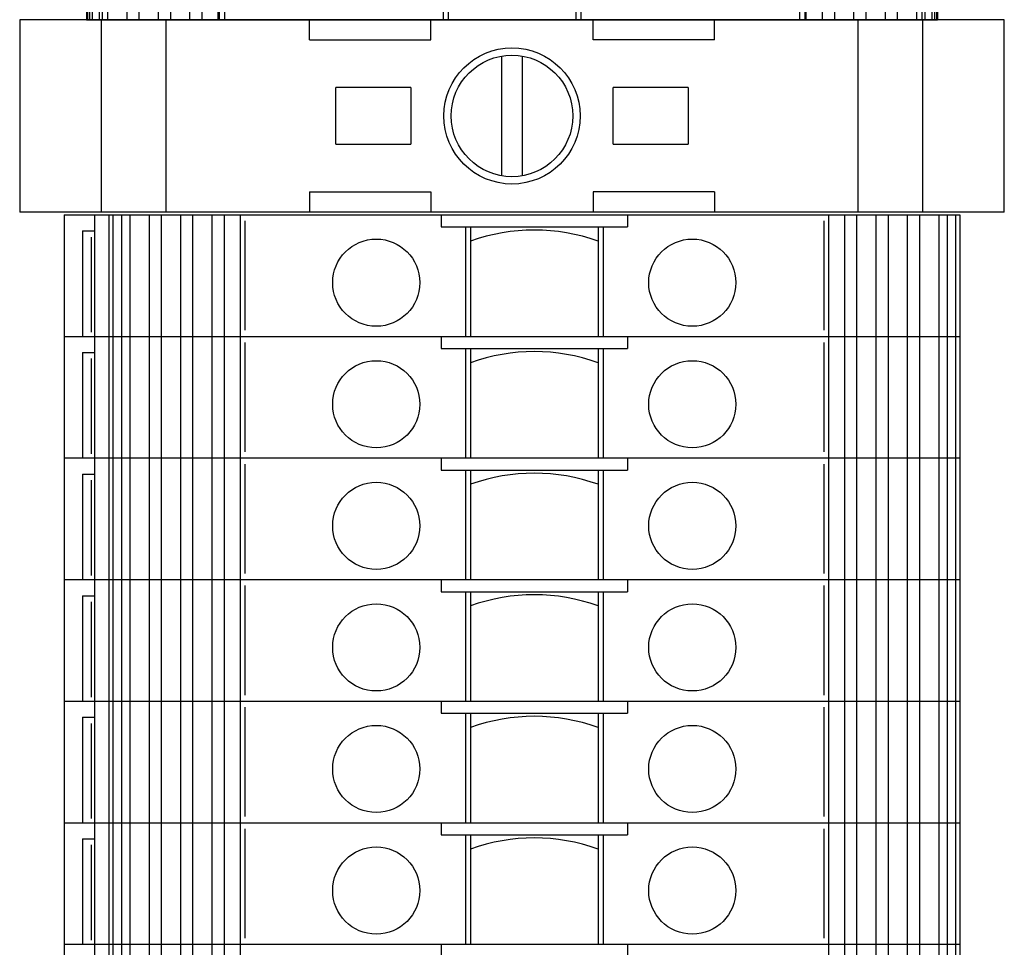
# Model space of a CAD drawing. Header units: inches. Extents: x 2934 to 6866, y 422 to 3136.
# Tile 32 of 84: x 3225 to 3274, y 2260 to 2306. Entities that reach past the tile are written whole.
import ezdxf

# ---------------------------------------------------------------- set-up
doc = ezdxf.new("R2010")
doc.units = ezdxf.units.IN
doc.header["$MEASUREMENT"] = 0
doc.layers.add('LV_PANEL MOUNT', color=7, linetype='Continuous')

# ---------------------------------------------------------------- blocks, each defined once
blk = doc.blocks.new('BTWP2.5-4T')
for p, q in [((-19.882, 5.064), (-19.922, 5.064)), ((-19.922, 2.064), (-19.922, 5.064)), ((-19.779, 5.064), (-19.882, 5.064)), ((-19.882, 2.064), (-19.882, 5.064)), ((-19.642, 5.064), (-19.779, 5.064)), ((-19.779, 2.064), (-19.779, 5.064)), ((-19.296, 5.064), (-19.642, 5.064)), ((-19.642, 2.064), (-19.642, 5.064)), ((-19.159, 5.064), (-19.296, 5.064)), ((-19.296, 2.064), (-19.296, 5.064)), ((-18.884, 5.064), (-19.159, 5.064)), ((-19.159, 2.064), (-19.159, 5.064)), ((-17.934, 5.064), (-18.884, 5.064)), ((-18.884, 2.064), (-18.884, 5.064)), ((-17.334, 5.064), (-17.934, 5.064)), ((-17.934, 2.064), (-17.934, 5.064)), ((-17.334, 2.064), (-17.334, 5.064)), ((-16.384, 5.064), (-17.334, 5.064)), ((-15.785, 5.064), (-16.384, 5.064)), ((-16.384, 2.064), (-16.384, 5.064)), ((-14.834, 5.064), (-15.785, 5.064)), ((-15.785, 2.064), (-15.785, 5.064)), ((-14.235, 5.064), (-14.834, 5.064)), ((-14.834, 2.064), (-14.834, 5.064)), ((-13.442, 5.064), (-14.235, 5.064)), ((-14.235, 2.064), (-14.235, 5.064)), ((-13.429, 5.064), (-13.442, 5.064)), ((-13.442, 5.064), (-13.442, 2.064)), ((-13.377, 5.064), (-13.429, 5.064)), ((-13.429, 2.064), (-13.429, 5.064)), ((-13.117, 5.064), (-13.377, 5.064)), ((-13.377, 2.064), (-13.377, 5.064)), ((-2.322, 5.064), (-13.117, 5.064)), ((-13.117, 2.064), (-13.117, 5.064)), ((-2.072, 5.064), (-2.322, 5.064)), ((-2.322, 2.064), (-2.322, 5.064)), ((-2.072, 2.064), (-2.072, 5.064)), ((4.228, 5.064), (-2.072, 5.064)), ((4.478, 5.064), (4.228, 5.064)), ((4.228, 2.064), (4.228, 5.064)), ((4.478, 2.064), (4.478, 5.064)), ((15.272, 5.064), (4.478, 5.064)), ((15.532, 5.064), (15.272, 5.064)), ((15.272, 2.064), (15.272, 5.064)), ((15.585, 5.064), (15.532, 5.064)), ((15.532, 2.064), (15.532, 5.064)), ((15.598, 5.064), (15.585, 5.064)), ((15.585, 2.064), (15.585, 5.064)), ((16.39, 5.064), (15.598, 5.064)), ((15.598, 2.064), (15.598, 5.064)), ((16.99, 5.064), (16.39, 5.064)), ((16.39, 2.064), (16.39, 5.064)), ((17.94, 5.064), (16.99, 5.064)), ((16.99, 2.064), (16.99, 5.064)), ((18.54, 5.064), (17.94, 5.064)), ((17.94, 2.064), (17.94, 5.064)), ((19.49, 5.064), (18.54, 5.064)), ((18.54, 2.064), (18.54, 5.064)), ((19.49, 2.064), (19.49, 5.064)), ((20.089, 5.064), (19.49, 5.064)), ((21.04, 5.064), (20.089, 5.064)), ((20.089, 2.064), (20.089, 5.064)), ((21.315, 5.064), (21.04, 5.064)), ((21.04, 2.064), (21.04, 5.064)), ((21.452, 5.064), (21.315, 5.064)), ((21.315, 2.064), (21.315, 5.064)), ((21.798, 5.064), (21.452, 5.064)), ((21.452, 2.064), (21.452, 5.064)), ((21.935, 5.064), (21.798, 5.064)), ((21.798, 2.064), (21.798, 5.064)), ((22.038, 5.064), (21.935, 5.064)), ((21.935, 2.064), (21.935, 5.064)), ((22.078, 5.064), (22.038, 5.064)), ((22.038, 2.064), (22.038, 5.064)), ((22.078, 2.064), (22.078, 5.064)), ((10.023, 4.564), (7.732, 4.564)), ((10.023, 4.564), (7.732, 4.564)), ((-19.882, 2.064), (-19.922, 2.064)), ((-19.922, 2.064), (-19.882, 2.064)), ((-19.922, 2.064), (-19.922, -0.936)), ((-19.779, 2.064), (-19.882, 2.064)), ((-19.882, 2.064), (-19.779, 2.064)), ((-19.882, 2.064), (-19.882, -0.936)), ((-19.642, 2.064), (-19.779, 2.064)), ((-19.779, 2.064), (-19.642, 2.064)), ((-19.779, 2.064), (-19.779, -0.936)), ((-19.296, 2.064), (-19.642, 2.064)), ((-19.642, 2.064), (-19.296, 2.064)), ((-19.642, 2.064), (-19.642, -0.936)), ((-19.159, 2.064), (-19.296, 2.064)), ((-19.296, 2.064), (-19.159, 2.064)), ((-19.296, 2.064), (-19.296, -0.936)), ((-18.884, 2.064), (-19.159, 2.064)), ((-19.159, 2.064), (-18.884, 2.064)), ((-19.159, 2.064), (-19.159, -0.936)), ((-17.934, 2.064), (-18.884, 2.064)), ((-18.884, 2.064), (-17.934, 2.064)), ((-18.884, 2.064), (-18.884, -0.936)), ((-17.334, 2.064), (-17.934, 2.064)), ((-17.934, 2.064), (-17.334, 2.064)), ((-17.934, 2.064), (-17.934, -0.936)), ((-17.334, 2.064), (-17.334, -0.936)), ((-16.384, 2.064), (-17.334, 2.064)), ((-17.334, 2.064), (-16.384, 2.064)), ((-15.785, 2.064), (-16.384, 2.064)), ((-16.384, 2.064), (-15.785, 2.064)), ((-16.384, 2.064), (-16.384, -0.936)), ((-14.834, 2.064), (-15.785, 2.064)), ((-15.785, 2.064), (-14.834, 2.064)), ((-15.785, 2.064), (-15.785, -0.936)), ((-14.235, 2.064), (-14.834, 2.064)), ((-14.834, 2.064), (-14.235, 2.064)), ((-14.834, 2.064), (-14.834, -0.936)), ((-13.442, 2.064), (-14.235, 2.064)), ((-14.235, 2.064), (-13.442, 2.064)), ((-14.235, 2.064), (-14.235, -0.936)), ((-13.429, 2.064), (-13.442, 2.064)), ((-13.442, 2.064), (-13.429, 2.064)), ((-13.442, 2.064), (-13.442, -0.936)), ((-13.377, 2.064), (-13.429, 2.064)), ((-13.429, 2.064), (-13.377, 2.064)), ((-13.429, 2.064), (-13.429, -0.936)), ((-13.117, 2.064), (-13.377, 2.064)), ((-13.377, 2.064), (-13.117, 2.064)), ((-13.377, 2.064), (-13.377, -0.936)), ((-13.117, 2.064), (-13.117, -0.936)), ((-9.472, 2.064), (-13.117, 2.064)), ((-13.117, 2.064), (-9.472, 2.064)), ((-2.322, 2.064), (-3.972, 2.064)), ((-3.972, 2.064), (-2.322, 2.064)), ((-2.072, 2.064), (-2.322, 2.064)), ((-2.322, 2.064), (-2.072, 2.064)), ((-2.322, 2.064), (-2.322, -0.936)), ((-1.022, 2.064), (-2.072, 2.064)), ((-2.072, 2.064), (-1.022, 2.064)), ((-2.072, 2.064), (-2.072, -0.936)), ((4.228, 2.064), (3.178, 2.064)), ((3.178, 2.064), (4.228, 2.064)), ((4.478, 2.064), (4.228, 2.064)), ((4.228, 2.064), (4.478, 2.064)), ((4.228, 2.064), (4.228, -0.936)), ((6.128, 2.064), (4.478, 2.064)), ((4.478, 2.064), (6.128, 2.064)), ((4.478, 2.064), (4.478, -0.936)), ((15.272, 2.064), (11.628, 2.064)), ((11.628, 2.064), (15.272, 2.064)), ((15.532, 2.064), (15.272, 2.064)), ((15.272, 2.064), (15.532, 2.064)), ((15.272, 2.064), (15.272, -0.936)), ((15.585, 2.064), (15.532, 2.064)), ((15.532, 2.064), (15.585, 2.064)), ((15.532, 2.064), (15.532, -0.936)), ((15.598, 2.064), (15.585, 2.064)), ((15.585, 2.064), (15.598, 2.064)), ((15.585, 2.064), (15.585, -0.936)), ((16.39, 2.064), (15.598, 2.064)), ((15.598, 2.064), (16.39, 2.064)), ((15.598, -0.936), (15.598, 2.064)), ((16.99, 2.064), (16.39, 2.064)), ((16.39, 2.064), (16.99, 2.064)), ((16.39, 2.064), (16.39, -0.936)), ((17.94, 2.064), (16.99, 2.064)), ((16.99, 2.064), (17.94, 2.064)), ((16.99, 2.064), (16.99, -0.936)), ((18.54, 2.064), (17.94, 2.064)), ((17.94, 2.064), (18.54, 2.064)), ((17.94, 2.064), (17.94, -0.936)), ((19.49, 2.064), (18.54, 2.064)), ((18.54, 2.064), (19.49, 2.064)), ((18.54, 2.064), (18.54, -0.936)), ((19.49, 2.064), (19.49, -0.936)), ((20.089, 2.064), (19.49, 2.064)), ((19.49, 2.064), (20.089, 2.064)), ((21.04, 2.064), (20.089, 2.064)), ((20.089, 2.064), (21.04, 2.064)), ((20.089, 2.064), (20.089, -0.936)), ((21.315, 2.064), (21.04, 2.064)), ((21.04, 2.064), (21.315, 2.064)), ((21.04, 2.064), (21.04, -0.936)), ((21.452, 2.064), (21.315, 2.064)), ((21.315, 2.064), (21.452, 2.064)), ((21.315, 2.064), (21.315, -0.936)), ((21.798, 2.064), (21.452, 2.064)), ((21.452, 2.064), (21.798, 2.064)), ((21.452, 2.064), (21.452, -0.936)), ((21.935, 2.064), (21.798, 2.064)), ((21.798, 2.064), (21.935, 2.064)), ((21.798, 2.064), (21.798, -0.936)), ((22.038, 2.064), (21.935, 2.064)), ((21.935, 2.064), (22.038, 2.064)), ((21.935, 2.064), (21.935, -0.936)), ((22.078, 2.064), (22.038, 2.064)), ((22.038, 2.064), (22.078, 2.064)), ((22.038, 2.064), (22.038, -0.936)), ((22.078, 2.064), (22.078, -0.936)), ((-7.868, -0.436), (-5.577, -0.436)), ((-7.868, -0.436), (-5.577, -0.436)), ((-19.922, -0.936), (-19.882, -0.936)), ((-19.882, -0.936), (-19.779, -0.936)), ((-19.779, -0.936), (-19.642, -0.936)), ((-19.642, -0.936), (-19.296, -0.936)), ((-19.296, -0.936), (-19.159, -0.936)), ((-19.159, -0.936), (-18.884, -0.936)), ((-18.884, -0.936), (-17.934, -0.936)), ((-17.934, -0.936), (-17.334, -0.936)), ((-17.334, -0.936), (-16.384, -0.936)), ((-16.384, -0.936), (-15.785, -0.936)), ((-15.785, -0.936), (-14.834, -0.936)), ((-14.834, -0.936), (-14.235, -0.936)), ((-14.235, -0.936), (-13.442, -0.936)), ((-13.442, -0.936), (-13.429, -0.936)), ((-13.429, -0.936), (-13.377, -0.936)), ((-13.377, -0.936), (-13.117, -0.936)), ((-13.117, -0.936), (-2.322, -0.936)), ((-2.322, -0.936), (-2.072, -0.936)), ((-2.072, -0.936), (4.228, -0.936)), ((4.228, -0.936), (4.478, -0.936)), ((4.478, -0.936), (15.272, -0.936)), ((15.272, -0.936), (15.532, -0.936)), ((15.532, -0.936), (15.585, -0.936)), ((15.585, -0.936), (15.598, -0.936)), ((15.598, -0.936), (16.39, -0.936)), ((16.39, -0.936), (16.99, -0.936)), ((16.99, -0.936), (17.94, -0.936)), ((17.94, -0.936), (18.54, -0.936)), ((18.54, -0.936), (19.49, -0.936)), ((19.49, -0.936), (20.089, -0.936)), ((20.089, -0.936), (21.04, -0.936)), ((21.04, -0.936), (21.315, -0.936)), ((21.315, -0.936), (21.452, -0.936)), ((21.452, -0.936), (21.798, -0.936)), ((21.798, -0.936), (21.935, -0.936)), ((21.935, -0.936), (22.038, -0.936)), ((22.038, -0.936), (22.078, -0.936))]:
    blk.add_line(p, q)
for centre in [(-6.722, 2.064), (8.878, 2.064)]:
    blk.add_circle(centre, 2.1)
for centre, radius, start, end in [((8.878, 2.064), 2.75, 114.62, 180), ((8.878, 2.064), 2.75, 114.62, 180), ((8.878, 2.064), 2.75, 0, 65.38), ((8.878, 2.064), 2.75, 0, 65.38), ((1.078, 2.064), 2.1, 0, 180), ((-6.722, 2.064), 2.75, 180, 245.38), ((-6.722, 2.064), 2.75, 180, 245.38), ((-6.722, 2.064), 2.75, 294.62, 0), ((-6.722, 2.064), 2.75, 294.62, 0), ((1.078, 2.064), 2.1, 180, 0)]:
    blk.add_arc(centre, radius, start, end)

msp = doc.modelspace()

# ---------------------------------------------------------------- linework, layer by layer
at = {"layer": 'LV_PANEL MOUNT'}
for p, q in [((3224.938, 2306.082), (3224.938, 2296.582)), ((3273.538, 2306.082), (3224.938, 2306.082)), ((3273.538, 2306.082), (3224.938, 2306.082)), ((3224.938, 2306.082), (3224.938, 2296.582)), ((3273.538, 2306.082), (3224.938, 2306.082)), ((3273.538, 2306.082), (3224.938, 2306.082)), ((3228.979, 2296.582), (3228.979, 2306.082)), ((3228.979, 2296.582), (3228.979, 2306.082)), ((3232.174, 2296.582), (3232.174, 2306.082)), ((3232.174, 2296.582), (3232.174, 2306.082)), ((3239.238, 2305.082), (3239.238, 2306.082)), ((3239.238, 2305.082), (3239.238, 2306.082)), ((3245.238, 2305.082), (3245.238, 2306.082)), ((3245.238, 2305.082), (3245.238, 2306.082)), ((3253.238, 2305.082), (3253.238, 2306.082)), ((3253.238, 2305.082), (3253.238, 2306.082)), ((3259.238, 2305.082), (3259.238, 2306.082)), ((3259.238, 2305.082), (3259.238, 2306.082)), ((3266.302, 2306.082), (3266.302, 2296.582)), ((3266.302, 2306.082), (3266.302, 2296.582)), ((3269.497, 2306.082), (3269.497, 2296.582)), ((3269.497, 2306.082), (3269.497, 2296.582)), ((3273.538, 2296.582), (3273.538, 2306.082)), ((3273.538, 2296.582), (3273.538, 2306.082)), ((3239.238, 2305.082), (3245.238, 2305.082)), ((3239.238, 2305.082), (3245.238, 2305.082)), ((3259.238, 2305.082), (3253.238, 2305.082)), ((3259.238, 2305.082), (3253.238, 2305.082)), ((3248.738, 2298.374), (3248.738, 2304.29)), ((3248.738, 2298.374), (3248.738, 2304.29)), ((3249.738, 2304.29), (3249.738, 2298.374)), ((3249.738, 2304.29), (3249.738, 2298.374)), ((3240.538, 2299.932), (3240.538, 2302.732)), ((3240.703, 2302.732), (3240.538, 2302.732)), ((3240.538, 2299.932), (3240.538, 2302.732)), ((3240.703, 2302.732), (3240.538, 2302.732)), ((3240.708, 2302.732), (3240.703, 2302.737)), ((3240.703, 2302.737), (3240.703, 2302.732)), ((3240.708, 2302.732), (3240.703, 2302.737)), ((3240.703, 2302.737), (3240.703, 2302.732)), ((3244.069, 2302.732), (3240.708, 2302.732)), ((3244.069, 2302.732), (3240.708, 2302.732)), ((3244.239, 2302.732), (3244.069, 2302.732)), ((3244.069, 2302.732), (3244.069, 2302.732)), ((3244.239, 2302.732), (3244.069, 2302.732)), ((3244.069, 2302.732), (3244.069, 2302.732)), ((3244.239, 2302.732), (3244.239, 2299.932)), ((3244.239, 2302.732), (3244.239, 2299.932)), ((3254.408, 2302.732), (3254.237, 2302.732)), ((3254.237, 2299.932), (3254.237, 2302.732)), ((3254.408, 2302.732), (3254.237, 2302.732)), ((3254.237, 2299.932), (3254.237, 2302.732)), ((3254.408, 2302.732), (3254.408, 2302.732)), ((3257.769, 2302.732), (3254.408, 2302.732)), ((3254.408, 2302.732), (3254.408, 2302.732)), ((3257.769, 2302.732), (3254.408, 2302.732)), ((3257.773, 2302.737), (3257.769, 2302.732)), ((3257.773, 2302.737), (3257.769, 2302.732)), ((3257.773, 2302.732), (3257.773, 2302.737)), ((3257.773, 2302.732), (3257.773, 2302.737)), ((3257.939, 2302.732), (3257.773, 2302.732)), ((3257.939, 2302.732), (3257.773, 2302.732)), ((3257.939, 2302.732), (3257.939, 2299.932)), ((3257.939, 2302.732), (3257.939, 2299.932)), ((3240.538, 2299.932), (3240.703, 2299.932)), ((3240.538, 2299.932), (3240.703, 2299.932)), ((3240.703, 2299.932), (3240.703, 2299.927)), ((3240.703, 2299.932), (3240.703, 2299.927)), ((3240.703, 2299.927), (3240.708, 2299.931)), ((3240.703, 2299.927), (3240.708, 2299.931)), ((3240.708, 2299.931), (3244.069, 2299.931)), ((3240.708, 2299.931), (3244.069, 2299.931)), ((3244.069, 2299.932), (3244.239, 2299.932)), ((3244.069, 2299.932), (3244.069, 2299.931)), ((3244.069, 2299.932), (3244.239, 2299.932)), ((3244.069, 2299.932), (3244.069, 2299.931)), ((3254.237, 2299.932), (3254.408, 2299.932)), ((3254.237, 2299.932), (3254.408, 2299.932)), ((3254.408, 2299.931), (3254.408, 2299.932)), ((3254.408, 2299.931), (3254.408, 2299.932)), ((3254.408, 2299.931), (3257.769, 2299.931)), ((3254.408, 2299.931), (3257.769, 2299.931)), ((3257.769, 2299.931), (3257.773, 2299.927)), ((3257.769, 2299.931), (3257.773, 2299.927)), ((3257.773, 2299.927), (3257.773, 2299.932)), ((3257.773, 2299.932), (3257.939, 2299.932)), ((3257.773, 2299.927), (3257.773, 2299.932)), ((3257.773, 2299.932), (3257.939, 2299.932)), ((3239.238, 2297.582), (3245.238, 2297.582)), ((3239.238, 2297.582), (3239.238, 2296.582)), ((3239.238, 2297.582), (3245.238, 2297.582)), ((3239.238, 2297.582), (3239.238, 2296.582)), ((3245.238, 2297.582), (3245.238, 2296.582)), ((3245.238, 2297.582), (3245.238, 2296.582)), ((3259.238, 2297.582), (3253.238, 2297.582)), ((3253.238, 2297.582), (3253.238, 2296.582)), ((3259.238, 2297.582), (3253.238, 2297.582)), ((3253.238, 2297.582), (3253.238, 2296.582)), ((3259.238, 2297.582), (3259.238, 2296.582)), ((3259.238, 2297.582), (3259.238, 2296.582)), ((3273.538, 2296.582), (3224.938, 2296.582)), ((3273.538, 2296.582), (3224.938, 2296.582)), ((3227.138, 2296.454), (3271.338, 2296.454)), ((3227.138, 2296.454), (3227.138, 2290.454)), ((3227.138, 2296.454), (3271.338, 2296.454)), ((3227.138, 2296.454), (3227.138, 2290.454)), ((3228.638, 2296.454), (3228.638, 2290.454)), ((3228.638, 2296.454), (3228.638, 2290.454)), ((3229.338, 2296.454), (3229.338, 2290.454)), ((3229.338, 2296.454), (3229.338, 2290.454)), ((3229.542, 2296.454), (3229.542, 2290.454)), ((3229.542, 2296.454), (3229.542, 2290.454)), ((3229.964, 2296.454), (3229.964, 2290.454)), ((3229.964, 2296.454), (3229.964, 2290.454)), ((3230.376, 2296.454), (3230.376, 2290.454)), ((3230.376, 2296.454), (3230.376, 2290.454)), ((3231.327, 2296.454), (3231.327, 2290.454)), ((3231.327, 2296.454), (3231.327, 2290.454)), ((3231.926, 2296.454), (3231.926, 2290.454)), ((3231.926, 2296.454), (3231.926, 2290.454)), ((3232.876, 2296.454), (3232.876, 2290.454)), ((3232.876, 2296.454), (3232.876, 2290.454)), ((3233.476, 2296.454), (3233.476, 2290.454)), ((3233.476, 2296.454), (3233.476, 2290.454)), ((3234.426, 2296.454), (3234.426, 2290.454)), ((3234.426, 2296.454), (3234.426, 2290.454)), ((3235.026, 2296.454), (3235.026, 2290.454)), ((3235.026, 2296.454), (3235.026, 2290.454)), ((3235.818, 2296.454), (3235.818, 2290.454)), ((3235.818, 2296.454), (3235.818, 2290.454)), ((3245.738, 2296.454), (3245.738, 2295.854)), ((3245.738, 2296.454), (3245.738, 2295.854)), ((3254.938, 2296.454), (3254.938, 2295.854)), ((3254.938, 2296.454), (3254.938, 2295.854)), ((3264.858, 2296.454), (3264.858, 2290.454)), ((3264.858, 2296.454), (3264.858, 2290.454)), ((3265.651, 2296.454), (3265.651, 2290.454)), ((3265.651, 2296.454), (3265.651, 2290.454)), ((3266.25, 2296.454), (3266.25, 2290.454)), ((3266.25, 2296.454), (3266.25, 2290.454)), ((3267.201, 2296.454), (3267.201, 2290.454)), ((3267.201, 2296.454), (3267.201, 2290.454)), ((3267.8, 2296.454), (3267.8, 2290.454)), ((3267.8, 2296.454), (3267.8, 2290.454)), ((3268.75, 2296.454), (3268.75, 2290.454)), ((3268.75, 2296.454), (3268.75, 2290.454)), ((3269.35, 2296.454), (3269.35, 2290.454)), ((3269.35, 2296.454), (3269.35, 2290.454)), ((3270.3, 2296.454), (3270.3, 2290.454)), ((3270.3, 2296.454), (3270.3, 2290.454)), ((3270.712, 2296.454), (3270.712, 2290.454)), ((3270.712, 2296.454), (3270.712, 2290.454)), ((3271.134, 2296.454), (3271.134, 2290.454)), ((3271.134, 2296.454), (3271.134, 2290.454)), ((3271.338, 2296.454), (3271.338, 2290.454)), ((3271.338, 2296.454), (3271.338, 2290.454)), ((3236.048, 2296.154), (3236.048, 2290.754)), ((3236.048, 2296.154), (3236.048, 2290.754)), ((3264.628, 2296.154), (3264.628, 2290.754)), ((3264.628, 2296.154), (3264.628, 2290.754)), ((3228.038, 2295.654), (3228.038, 2290.454)), ((3228.038, 2295.654), (3228.638, 2295.654)), ((3228.038, 2295.654), (3228.038, 2290.454)), ((3228.038, 2295.654), (3228.638, 2295.654)), ((3245.738, 2295.854), (3254.938, 2295.854)), ((3245.738, 2295.854), (3254.938, 2295.854)), ((3246.938, 2295.854), (3246.938, 2290.454)), ((3246.938, 2295.854), (3246.938, 2290.454)), ((3247.188, 2295.854), (3247.188, 2290.454)), ((3247.188, 2295.854), (3247.188, 2290.454)), ((3253.488, 2295.854), (3253.488, 2290.454)), ((3253.488, 2295.854), (3253.488, 2290.454)), ((3253.738, 2295.854), (3253.738, 2290.454)), ((3253.738, 2295.854), (3253.738, 2290.454)), ((3228.462, 2295.354), (3228.462, 2290.654)), ((3228.462, 2295.354), (3228.462, 2290.654)), ((3227.138, 2290.454), (3271.338, 2290.454)), ((3227.138, 2290.454), (3227.138, 2284.454)), ((3227.138, 2290.454), (3271.338, 2290.454)), ((3227.138, 2290.454), (3271.338, 2290.454)), ((3227.138, 2290.454), (3227.138, 2284.454)), ((3227.138, 2290.454), (3271.338, 2290.454)), ((3228.638, 2290.454), (3228.638, 2284.454)), ((3228.638, 2290.454), (3228.638, 2284.454)), ((3229.338, 2290.454), (3229.338, 2284.454)), ((3229.338, 2290.454), (3229.338, 2284.454)), ((3229.542, 2290.454), (3229.542, 2284.454)), ((3229.542, 2290.454), (3229.542, 2284.454)), ((3229.964, 2290.454), (3229.964, 2284.454)), ((3229.964, 2290.454), (3229.964, 2284.454)), ((3230.376, 2290.454), (3230.376, 2284.454)), ((3230.376, 2290.454), (3230.376, 2284.454)), ((3231.327, 2290.454), (3231.327, 2284.454)), ((3231.327, 2290.454), (3231.327, 2284.454)), ((3231.926, 2290.454), (3231.926, 2284.454)), ((3231.926, 2290.454), (3231.926, 2284.454)), ((3232.876, 2290.454), (3232.876, 2284.454)), ((3232.876, 2290.454), (3232.876, 2284.454)), ((3233.476, 2290.454), (3233.476, 2284.454)), ((3233.476, 2290.454), (3233.476, 2284.454)), ((3234.426, 2290.454), (3234.426, 2284.454)), ((3234.426, 2290.454), (3234.426, 2284.454)), ((3235.026, 2290.454), (3235.026, 2284.454)), ((3235.026, 2290.454), (3235.026, 2284.454)), ((3235.818, 2290.454), (3235.818, 2284.454)), ((3235.818, 2290.454), (3235.818, 2284.454)), ((3236.048, 2290.154), (3236.048, 2284.754)), ((3236.048, 2290.154), (3236.048, 2284.754)), ((3245.738, 2290.454), (3245.738, 2289.854)), ((3245.738, 2290.454), (3245.738, 2289.854)), ((3254.938, 2290.454), (3254.938, 2289.854)), ((3254.938, 2290.454), (3254.938, 2289.854)), ((3264.628, 2290.154), (3264.628, 2284.754)), ((3264.628, 2290.154), (3264.628, 2284.754)), ((3264.858, 2290.454), (3264.858, 2284.454)), ((3264.858, 2290.454), (3264.858, 2284.454)), ((3265.651, 2290.454), (3265.651, 2284.454)), ((3265.651, 2290.454), (3265.651, 2284.454)), ((3266.25, 2290.454), (3266.25, 2284.454)), ((3266.25, 2290.454), (3266.25, 2284.454)), ((3267.201, 2290.454), (3267.201, 2284.454)), ((3267.201, 2290.454), (3267.201, 2284.454)), ((3267.8, 2290.454), (3267.8, 2284.454)), ((3267.8, 2290.454), (3267.8, 2284.454)), ((3268.75, 2290.454), (3268.75, 2284.454)), ((3268.75, 2290.454), (3268.75, 2284.454)), ((3269.35, 2290.454), (3269.35, 2284.454)), ((3269.35, 2290.454), (3269.35, 2284.454)), ((3270.3, 2290.454), (3270.3, 2284.454)), ((3270.3, 2290.454), (3270.3, 2284.454)), ((3270.712, 2290.454), (3270.712, 2284.454)), ((3270.712, 2290.454), (3270.712, 2284.454)), ((3271.134, 2290.454), (3271.134, 2284.454)), ((3271.134, 2290.454), (3271.134, 2284.454)), ((3271.338, 2290.454), (3271.338, 2284.454)), ((3271.338, 2290.454), (3271.338, 2284.454)), ((3228.038, 2289.654), (3228.038, 2284.454)), ((3228.038, 2289.654), (3228.638, 2289.654)), ((3228.038, 2289.654), (3228.038, 2284.454)), ((3228.038, 2289.654), (3228.638, 2289.654)), ((3245.738, 2289.854), (3254.938, 2289.854)), ((3245.738, 2289.854), (3254.938, 2289.854)), ((3246.938, 2289.854), (3246.938, 2284.454)), ((3246.938, 2289.854), (3246.938, 2284.454)), ((3247.188, 2289.854), (3247.188, 2284.454)), ((3247.188, 2289.854), (3247.188, 2284.454)), ((3253.488, 2289.854), (3253.488, 2284.454)), ((3253.488, 2289.854), (3253.488, 2284.454)), ((3253.738, 2289.854), (3253.738, 2284.454)), ((3253.738, 2289.854), (3253.738, 2284.454)), ((3228.462, 2289.354), (3228.462, 2284.654)), ((3228.462, 2289.354), (3228.462, 2284.654)), ((3227.138, 2284.454), (3271.338, 2284.454)), ((3227.138, 2284.454), (3271.338, 2284.454)), ((3227.138, 2284.454), (3227.138, 2278.454)), ((3227.138, 2284.454), (3271.338, 2284.454)), ((3227.138, 2284.454), (3271.338, 2284.454)), ((3227.138, 2284.454), (3227.138, 2278.454)), ((3228.638, 2284.454), (3228.638, 2278.454)), ((3228.638, 2284.454), (3228.638, 2278.454)), ((3229.338, 2284.454), (3229.338, 2278.454)), ((3229.338, 2284.454), (3229.338, 2278.454)), ((3229.542, 2284.454), (3229.542, 2278.454)), ((3229.542, 2284.454), (3229.542, 2278.454)), ((3229.964, 2284.454), (3229.964, 2278.454)), ((3229.964, 2284.454), (3229.964, 2278.454)), ((3230.376, 2284.454), (3230.376, 2278.454)), ((3230.376, 2284.454), (3230.376, 2278.454)), ((3231.327, 2284.454), (3231.327, 2278.454)), ((3231.327, 2284.454), (3231.327, 2278.454)), ((3231.926, 2284.454), (3231.926, 2278.454)), ((3231.926, 2284.454), (3231.926, 2278.454)), ((3232.876, 2284.454), (3232.876, 2278.454)), ((3232.876, 2284.454), (3232.876, 2278.454)), ((3233.476, 2284.454), (3233.476, 2278.454)), ((3233.476, 2284.454), (3233.476, 2278.454)), ((3234.426, 2284.454), (3234.426, 2278.454)), ((3234.426, 2284.454), (3234.426, 2278.454)), ((3235.026, 2284.454), (3235.026, 2278.454)), ((3235.026, 2284.454), (3235.026, 2278.454)), ((3235.818, 2284.454), (3235.818, 2278.454)), ((3235.818, 2284.454), (3235.818, 2278.454)), ((3245.738, 2284.454), (3245.738, 2283.854)), ((3245.738, 2284.454), (3245.738, 2283.854)), ((3254.938, 2284.454), (3254.938, 2283.854)), ((3254.938, 2284.454), (3254.938, 2283.854)), ((3264.858, 2284.454), (3264.858, 2278.454)), ((3264.858, 2284.454), (3264.858, 2278.454)), ((3265.651, 2284.454), (3265.651, 2278.454)), ((3265.651, 2284.454), (3265.651, 2278.454)), ((3266.25, 2284.454), (3266.25, 2278.454)), ((3266.25, 2284.454), (3266.25, 2278.454)), ((3267.201, 2284.454), (3267.201, 2278.454)), ((3267.201, 2284.454), (3267.201, 2278.454)), ((3267.8, 2284.454), (3267.8, 2278.454)), ((3267.8, 2284.454), (3267.8, 2278.454)), ((3268.75, 2284.454), (3268.75, 2278.454)), ((3268.75, 2284.454), (3268.75, 2278.454)), ((3269.35, 2284.454), (3269.35, 2278.454)), ((3269.35, 2284.454), (3269.35, 2278.454)), ((3270.3, 2284.454), (3270.3, 2278.454)), ((3270.3, 2284.454), (3270.3, 2278.454)), ((3270.712, 2284.454), (3270.712, 2278.454)), ((3270.712, 2284.454), (3270.712, 2278.454)), ((3271.134, 2284.454), (3271.134, 2278.454)), ((3271.134, 2284.454), (3271.134, 2278.454)), ((3271.338, 2284.454), (3271.338, 2278.454)), ((3271.338, 2284.454), (3271.338, 2278.454)), ((3236.048, 2284.154), (3236.048, 2278.754)), ((3236.048, 2284.154), (3236.048, 2278.754)), ((3245.738, 2283.854), (3254.938, 2283.854)), ((3245.738, 2283.854), (3254.938, 2283.854)), ((3246.938, 2283.854), (3246.938, 2278.454)), ((3246.938, 2283.854), (3246.938, 2278.454)), ((3247.188, 2283.854), (3247.188, 2278.454)), ((3247.188, 2283.854), (3247.188, 2278.454)), ((3253.488, 2283.854), (3253.488, 2278.454)), ((3253.488, 2283.854), (3253.488, 2278.454)), ((3253.738, 2283.854), (3253.738, 2278.454)), ((3253.738, 2283.854), (3253.738, 2278.454)), ((3264.628, 2284.154), (3264.628, 2278.754)), ((3264.628, 2284.154), (3264.628, 2278.754)), ((3228.038, 2283.654), (3228.038, 2278.454)), ((3228.038, 2283.654), (3228.638, 2283.654)), ((3228.038, 2283.654), (3228.038, 2278.454)), ((3228.038, 2283.654), (3228.638, 2283.654)), ((3228.462, 2283.354), (3228.462, 2278.654)), ((3228.462, 2283.354), (3228.462, 2278.654)), ((3227.138, 2278.454), (3271.338, 2278.454)), ((3227.138, 2278.454), (3271.338, 2278.454)), ((3227.138, 2278.454), (3227.138, 2272.454)), ((3227.138, 2278.454), (3271.338, 2278.454)), ((3227.138, 2278.454), (3271.338, 2278.454)), ((3227.138, 2278.454), (3227.138, 2272.454)), ((3228.638, 2278.454), (3228.638, 2272.454)), ((3228.638, 2278.454), (3228.638, 2272.454)), ((3229.338, 2278.454), (3229.338, 2272.454)), ((3229.338, 2278.454), (3229.338, 2272.454)), ((3229.542, 2278.454), (3229.542, 2272.454)), ((3229.542, 2278.454), (3229.542, 2272.454)), ((3229.964, 2278.454), (3229.964, 2272.454)), ((3229.964, 2278.454), (3229.964, 2272.454)), ((3230.376, 2278.454), (3230.376, 2272.454)), ((3230.376, 2278.454), (3230.376, 2272.454)), ((3231.327, 2278.454), (3231.327, 2272.454)), ((3231.327, 2278.454), (3231.327, 2272.454)), ((3231.926, 2278.454), (3231.926, 2272.454)), ((3231.926, 2278.454), (3231.926, 2272.454)), ((3232.876, 2278.454), (3232.876, 2272.454)), ((3232.876, 2278.454), (3232.876, 2272.454)), ((3233.476, 2278.454), (3233.476, 2272.454)), ((3233.476, 2278.454), (3233.476, 2272.454)), ((3234.426, 2278.454), (3234.426, 2272.454)), ((3234.426, 2278.454), (3234.426, 2272.454)), ((3235.026, 2278.454), (3235.026, 2272.454)), ((3235.026, 2278.454), (3235.026, 2272.454)), ((3235.818, 2278.454), (3235.818, 2272.454)), ((3235.818, 2278.454), (3235.818, 2272.454)), ((3245.738, 2278.454), (3245.738, 2277.854)), ((3245.738, 2278.454), (3245.738, 2277.854)), ((3254.938, 2278.454), (3254.938, 2277.854)), ((3254.938, 2278.454), (3254.938, 2277.854)), ((3264.858, 2278.454), (3264.858, 2272.454)), ((3264.858, 2278.454), (3264.858, 2272.454)), ((3265.651, 2278.454), (3265.651, 2272.454)), ((3265.651, 2278.454), (3265.651, 2272.454)), ((3266.25, 2278.454), (3266.25, 2272.454)), ((3266.25, 2278.454), (3266.25, 2272.454)), ((3267.201, 2278.454), (3267.201, 2272.454)), ((3267.201, 2278.454), (3267.201, 2272.454)), ((3267.8, 2278.454), (3267.8, 2272.454)), ((3267.8, 2278.454), (3267.8, 2272.454)), ((3268.75, 2278.454), (3268.75, 2272.454)), ((3268.75, 2278.454), (3268.75, 2272.454)), ((3269.35, 2278.454), (3269.35, 2272.454)), ((3269.35, 2278.454), (3269.35, 2272.454)), ((3270.3, 2278.454), (3270.3, 2272.454)), ((3270.3, 2278.454), (3270.3, 2272.454)), ((3270.712, 2278.454), (3270.712, 2272.454)), ((3270.712, 2278.454), (3270.712, 2272.454)), ((3271.134, 2278.454), (3271.134, 2272.454)), ((3271.134, 2278.454), (3271.134, 2272.454)), ((3271.338, 2278.454), (3271.338, 2272.454)), ((3271.338, 2278.454), (3271.338, 2272.454)), ((3236.048, 2278.154), (3236.048, 2272.754)), ((3236.048, 2278.154), (3236.048, 2272.754)), ((3264.628, 2278.154), (3264.628, 2272.754)), ((3264.628, 2278.154), (3264.628, 2272.754)), ((3228.038, 2277.654), (3228.038, 2272.454)), ((3228.038, 2277.654), (3228.638, 2277.654)), ((3228.038, 2277.654), (3228.038, 2272.454)), ((3228.038, 2277.654), (3228.638, 2277.654)), ((3245.738, 2277.854), (3254.938, 2277.854)), ((3245.738, 2277.854), (3254.938, 2277.854)), ((3246.938, 2277.854), (3246.938, 2272.454)), ((3246.938, 2277.854), (3246.938, 2272.454)), ((3247.188, 2277.854), (3247.188, 2272.454)), ((3247.188, 2277.854), (3247.188, 2272.454)), ((3253.488, 2277.854), (3253.488, 2272.454)), ((3253.488, 2277.854), (3253.488, 2272.454)), ((3253.738, 2277.854), (3253.738, 2272.454)), ((3253.738, 2277.854), (3253.738, 2272.454)), ((3228.462, 2277.354), (3228.462, 2272.654)), ((3228.462, 2277.354), (3228.462, 2272.654)), ((3227.138, 2272.454), (3271.338, 2272.454)), ((3227.138, 2272.454), (3271.338, 2272.454)), ((3227.138, 2272.454), (3227.138, 2266.454)), ((3227.138, 2272.454), (3271.338, 2272.454)), ((3227.138, 2272.454), (3271.338, 2272.454)), ((3227.138, 2272.454), (3227.138, 2266.454)), ((3228.638, 2272.454), (3228.638, 2266.454)), ((3228.638, 2272.454), (3228.638, 2266.454)), ((3229.338, 2272.454), (3229.338, 2266.454)), ((3229.338, 2272.454), (3229.338, 2266.454)), ((3229.542, 2272.454), (3229.542, 2266.454)), ((3229.542, 2272.454), (3229.542, 2266.454)), ((3229.964, 2272.454), (3229.964, 2266.454)), ((3229.964, 2272.454), (3229.964, 2266.454)), ((3230.376, 2272.454), (3230.376, 2266.454)), ((3230.376, 2272.454), (3230.376, 2266.454)), ((3231.327, 2272.454), (3231.327, 2266.454)), ((3231.327, 2272.454), (3231.327, 2266.454)), ((3231.926, 2272.454), (3231.926, 2266.454)), ((3231.926, 2272.454), (3231.926, 2266.454)), ((3232.876, 2272.454), (3232.876, 2266.454)), ((3232.876, 2272.454), (3232.876, 2266.454)), ((3233.476, 2272.454), (3233.476, 2266.454)), ((3233.476, 2272.454), (3233.476, 2266.454)), ((3234.426, 2272.454), (3234.426, 2266.454)), ((3234.426, 2272.454), (3234.426, 2266.454)), ((3235.026, 2272.454), (3235.026, 2266.454)), ((3235.026, 2272.454), (3235.026, 2266.454)), ((3235.818, 2272.454), (3235.818, 2266.454)), ((3235.818, 2272.454), (3235.818, 2266.454)), ((3236.048, 2272.154), (3236.048, 2266.754)), ((3236.048, 2272.154), (3236.048, 2266.754)), ((3245.738, 2272.454), (3245.738, 2271.854)), ((3245.738, 2272.454), (3245.738, 2271.854)), ((3254.938, 2272.454), (3254.938, 2271.854)), ((3254.938, 2272.454), (3254.938, 2271.854)), ((3264.628, 2272.154), (3264.628, 2266.754)), ((3264.628, 2272.154), (3264.628, 2266.754)), ((3264.858, 2272.454), (3264.858, 2266.454)), ((3264.858, 2272.454), (3264.858, 2266.454)), ((3265.651, 2272.454), (3265.651, 2266.454)), ((3265.651, 2272.454), (3265.651, 2266.454)), ((3266.25, 2272.454), (3266.25, 2266.454)), ((3266.25, 2272.454), (3266.25, 2266.454)), ((3267.201, 2272.454), (3267.201, 2266.454)), ((3267.201, 2272.454), (3267.201, 2266.454)), ((3267.8, 2272.454), (3267.8, 2266.454)), ((3267.8, 2272.454), (3267.8, 2266.454)), ((3268.75, 2272.454), (3268.75, 2266.454)), ((3268.75, 2272.454), (3268.75, 2266.454)), ((3269.35, 2272.454), (3269.35, 2266.454)), ((3269.35, 2272.454), (3269.35, 2266.454)), ((3270.3, 2272.454), (3270.3, 2266.454)), ((3270.3, 2272.454), (3270.3, 2266.454)), ((3270.712, 2272.454), (3270.712, 2266.454)), ((3270.712, 2272.454), (3270.712, 2266.454)), ((3271.134, 2272.454), (3271.134, 2266.454)), ((3271.134, 2272.454), (3271.134, 2266.454)), ((3271.338, 2272.454), (3271.338, 2266.454)), ((3271.338, 2272.454), (3271.338, 2266.454)), ((3228.038, 2271.654), (3228.038, 2266.454)), ((3228.038, 2271.654), (3228.638, 2271.654)), ((3228.038, 2271.654), (3228.038, 2266.454)), ((3228.038, 2271.654), (3228.638, 2271.654)), ((3245.738, 2271.854), (3254.938, 2271.854)), ((3245.738, 2271.854), (3254.938, 2271.854)), ((3246.938, 2271.854), (3246.938, 2266.454)), ((3246.938, 2271.854), (3246.938, 2266.454)), ((3247.188, 2271.854), (3247.188, 2266.454)), ((3247.188, 2271.854), (3247.188, 2266.454)), ((3253.488, 2271.854), (3253.488, 2266.454)), ((3253.488, 2271.854), (3253.488, 2266.454)), ((3253.738, 2271.854), (3253.738, 2266.454)), ((3253.738, 2271.854), (3253.738, 2266.454)), ((3228.462, 2271.354), (3228.462, 2266.654)), ((3228.462, 2271.354), (3228.462, 2266.654)), ((3227.138, 2266.454), (3271.338, 2266.454)), ((3227.138, 2266.454), (3271.338, 2266.454)), ((3227.138, 2266.454), (3227.138, 2260.454)), ((3227.138, 2266.454), (3271.338, 2266.454)), ((3227.138, 2266.454), (3271.338, 2266.454)), ((3227.138, 2266.454), (3227.138, 2260.454)), ((3228.638, 2266.454), (3228.638, 2260.454)), ((3228.638, 2266.454), (3228.638, 2260.454)), ((3229.338, 2266.454), (3229.338, 2260.454)), ((3229.338, 2266.454), (3229.338, 2260.454)), ((3229.542, 2266.454), (3229.542, 2260.454)), ((3229.542, 2266.454), (3229.542, 2260.454)), ((3229.964, 2266.454), (3229.964, 2260.454)), ((3229.964, 2266.454), (3229.964, 2260.454)), ((3230.376, 2266.454), (3230.376, 2260.454)), ((3230.376, 2266.454), (3230.376, 2260.454)), ((3231.327, 2266.454), (3231.327, 2260.454)), ((3231.327, 2266.454), (3231.327, 2260.454)), ((3231.926, 2266.454), (3231.926, 2260.454)), ((3231.926, 2266.454), (3231.926, 2260.454)), ((3232.876, 2266.454), (3232.876, 2260.454)), ((3232.876, 2266.454), (3232.876, 2260.454)), ((3233.476, 2266.454), (3233.476, 2260.454)), ((3233.476, 2266.454), (3233.476, 2260.454)), ((3234.426, 2266.454), (3234.426, 2260.454)), ((3234.426, 2266.454), (3234.426, 2260.454)), ((3235.026, 2266.454), (3235.026, 2260.454)), ((3235.026, 2266.454), (3235.026, 2260.454)), ((3235.818, 2266.454), (3235.818, 2260.454)), ((3235.818, 2266.454), (3235.818, 2260.454)), ((3245.738, 2266.454), (3245.738, 2265.854)), ((3245.738, 2266.454), (3245.738, 2265.854)), ((3254.938, 2266.454), (3254.938, 2265.854)), ((3254.938, 2266.454), (3254.938, 2265.854)), ((3264.858, 2266.454), (3264.858, 2260.454)), ((3264.858, 2266.454), (3264.858, 2260.454)), ((3265.651, 2266.454), (3265.651, 2260.454)), ((3265.651, 2266.454), (3265.651, 2260.454)), ((3266.25, 2266.454), (3266.25, 2260.454)), ((3266.25, 2266.454), (3266.25, 2260.454)), ((3267.201, 2266.454), (3267.201, 2260.454)), ((3267.201, 2266.454), (3267.201, 2260.454)), ((3267.8, 2266.454), (3267.8, 2260.454)), ((3267.8, 2266.454), (3267.8, 2260.454)), ((3268.75, 2266.454), (3268.75, 2260.454)), ((3268.75, 2266.454), (3268.75, 2260.454)), ((3269.35, 2266.454), (3269.35, 2260.454)), ((3269.35, 2266.454), (3269.35, 2260.454)), ((3270.3, 2266.454), (3270.3, 2260.454)), ((3270.3, 2266.454), (3270.3, 2260.454)), ((3270.712, 2266.454), (3270.712, 2260.454)), ((3270.712, 2266.454), (3270.712, 2260.454)), ((3271.134, 2266.454), (3271.134, 2260.454)), ((3271.134, 2266.454), (3271.134, 2260.454)), ((3271.338, 2266.454), (3271.338, 2260.454)), ((3271.338, 2266.454), (3271.338, 2260.454)), ((3236.048, 2266.154), (3236.048, 2260.754)), ((3236.048, 2266.154), (3236.048, 2260.754)), ((3245.738, 2265.854), (3254.938, 2265.854)), ((3245.738, 2265.854), (3254.938, 2265.854)), ((3246.938, 2265.854), (3246.938, 2260.454)), ((3246.938, 2265.854), (3246.938, 2260.454)), ((3247.188, 2265.854), (3247.188, 2260.454)), ((3247.188, 2265.854), (3247.188, 2260.454)), ((3253.488, 2265.854), (3253.488, 2260.454)), ((3253.488, 2265.854), (3253.488, 2260.454)), ((3253.738, 2265.854), (3253.738, 2260.454)), ((3253.738, 2265.854), (3253.738, 2260.454)), ((3264.628, 2266.154), (3264.628, 2260.754)), ((3264.628, 2266.154), (3264.628, 2260.754)), ((3228.038, 2265.654), (3228.038, 2260.454)), ((3228.038, 2265.654), (3228.638, 2265.654)), ((3228.038, 2265.654), (3228.038, 2260.454)), ((3228.038, 2265.654), (3228.638, 2265.654)), ((3228.462, 2265.354), (3228.462, 2260.654)), ((3228.462, 2265.354), (3228.462, 2260.654)), ((3227.138, 2260.454), (3271.338, 2260.454)), ((3227.138, 2260.454), (3271.338, 2260.454)), ((3227.138, 2260.454), (3227.138, 2254.454)), ((3227.138, 2260.454), (3271.338, 2260.454)), ((3227.138, 2260.454), (3271.338, 2260.454)), ((3227.138, 2260.454), (3227.138, 2254.454)), ((3228.638, 2260.454), (3228.638, 2254.454)), ((3228.638, 2260.454), (3228.638, 2254.454)), ((3229.338, 2260.454), (3229.338, 2254.454)), ((3229.338, 2260.454), (3229.338, 2254.454)), ((3229.542, 2260.454), (3229.542, 2254.454)), ((3229.542, 2260.454), (3229.542, 2254.454)), ((3229.964, 2260.454), (3229.964, 2254.454)), ((3229.964, 2260.454), (3229.964, 2254.454)), ((3230.376, 2260.454), (3230.376, 2254.454)), ((3230.376, 2260.454), (3230.376, 2254.454)), ((3231.327, 2260.454), (3231.327, 2254.454)), ((3231.327, 2260.454), (3231.327, 2254.454)), ((3231.926, 2260.454), (3231.926, 2254.454)), ((3231.926, 2260.454), (3231.926, 2254.454)), ((3232.876, 2260.454), (3232.876, 2254.454)), ((3232.876, 2260.454), (3232.876, 2254.454)), ((3233.476, 2260.454), (3233.476, 2254.454)), ((3233.476, 2260.454), (3233.476, 2254.454)), ((3234.426, 2260.454), (3234.426, 2254.454)), ((3234.426, 2260.454), (3234.426, 2254.454)), ((3235.026, 2260.454), (3235.026, 2254.454)), ((3235.026, 2260.454), (3235.026, 2254.454)), ((3235.818, 2260.454), (3235.818, 2254.454)), ((3235.818, 2260.454), (3235.818, 2254.454)), ((3245.738, 2260.454), (3245.738, 2259.854)), ((3245.738, 2260.454), (3245.738, 2259.854)), ((3254.938, 2260.454), (3254.938, 2259.854)), ((3254.938, 2260.454), (3254.938, 2259.854)), ((3264.858, 2260.454), (3264.858, 2254.454)), ((3264.858, 2260.454), (3264.858, 2254.454)), ((3265.651, 2260.454), (3265.651, 2254.454)), ((3265.651, 2260.454), (3265.651, 2254.454)), ((3266.25, 2260.454), (3266.25, 2254.454)), ((3266.25, 2260.454), (3266.25, 2254.454)), ((3267.201, 2260.454), (3267.201, 2254.454)), ((3267.201, 2260.454), (3267.201, 2254.454)), ((3267.8, 2260.454), (3267.8, 2254.454)), ((3267.8, 2260.454), (3267.8, 2254.454)), ((3268.75, 2260.454), (3268.75, 2254.454)), ((3268.75, 2260.454), (3268.75, 2254.454)), ((3269.35, 2260.454), (3269.35, 2254.454)), ((3269.35, 2260.454), (3269.35, 2254.454)), ((3270.3, 2260.454), (3270.3, 2254.454)), ((3270.3, 2260.454), (3270.3, 2254.454)), ((3270.712, 2260.454), (3270.712, 2254.454)), ((3270.712, 2260.454), (3270.712, 2254.454)), ((3271.134, 2260.454), (3271.134, 2254.454)), ((3271.134, 2260.454), (3271.134, 2254.454)), ((3271.338, 2260.454), (3271.338, 2254.454)), ((3271.338, 2260.454), (3271.338, 2254.454))]:
    msp.add_line(p, q, dxfattribs=at)
for centre, radius in [((3249.238, 2301.332), 3.36), ((3249.238, 2301.332), 3.36), ((3249.238, 2301.332), 3), ((3249.238, 2301.332), 3), ((3242.538, 2293.104), 2.15), ((3242.538, 2293.104), 2.15), ((3258.138, 2293.104), 2.15), ((3258.138, 2293.104), 2.15), ((3242.538, 2287.104), 2.15), ((3242.538, 2287.104), 2.15), ((3258.138, 2287.104), 2.15), ((3258.138, 2287.104), 2.15), ((3242.538, 2281.104), 2.15), ((3242.538, 2281.104), 2.15), ((3258.138, 2281.104), 2.15), ((3258.138, 2281.104), 2.15), ((3242.538, 2275.104), 2.15), ((3242.538, 2275.104), 2.15), ((3258.138, 2275.104), 2.15), ((3258.138, 2275.104), 2.15), ((3242.538, 2269.104), 2.15), ((3242.538, 2269.104), 2.15), ((3258.138, 2269.104), 2.15), ((3258.138, 2269.104), 2.15), ((3242.538, 2263.104), 2.15), ((3242.538, 2263.104), 2.15), ((3258.138, 2263.104), 2.15), ((3258.138, 2263.104), 2.15)]:
    msp.add_circle(centre, radius, dxfattribs=at)
for centre in [(3250.338, 2286.408), (3250.338, 2286.408), (3250.338, 2280.408), (3250.338, 2280.408), (3250.338, 2274.408), (3250.338, 2274.408), (3250.338, 2268.408), (3250.338, 2268.408), (3250.338, 2262.408), (3250.338, 2262.408), (3250.338, 2256.408), (3250.338, 2256.408)]:
    msp.add_arc(centre, 9.295, 70.1916, 109.8084, dxfattribs=at)
msp.add_point((3266.976, 2306.082), dxfattribs=at)
msp.add_point((3266.976, 2306.082), dxfattribs=at)

# ---------------------------------------------------------------- block references
msp.add_blockref('BTWP2.5-4T', (3248.16, 2307.017), dxfattribs=at)

doc.saveas('drawing.dxf')
